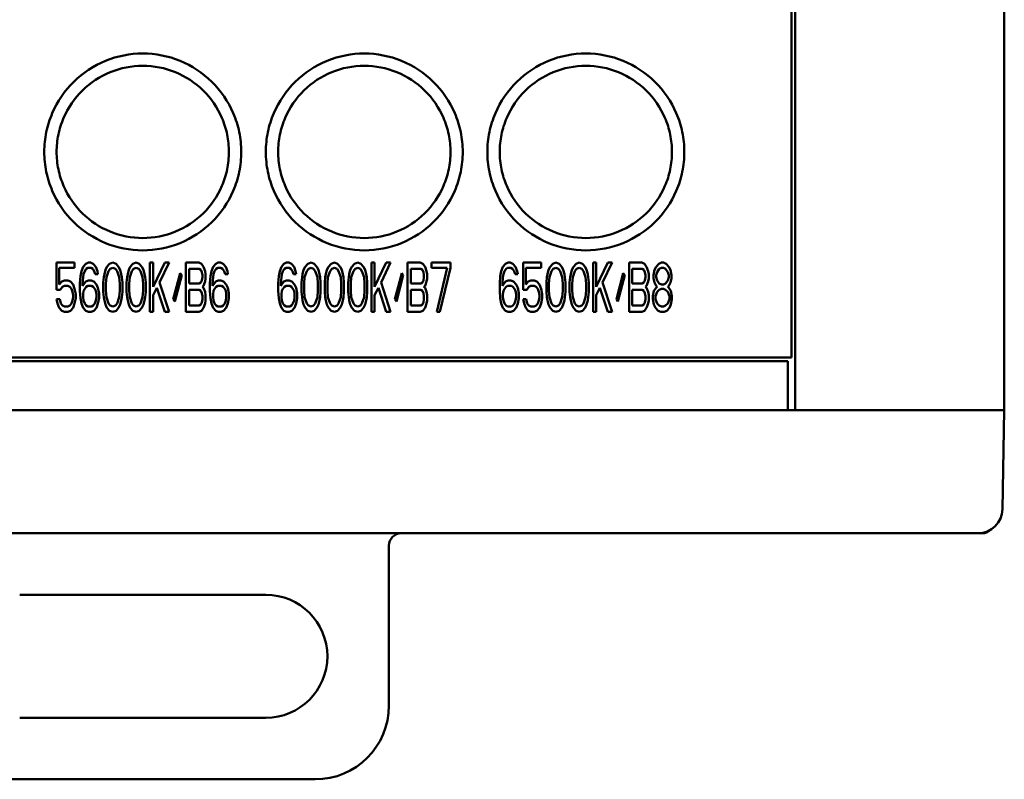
# Model space of a CAD drawing. Header units: millimetres. Extents: x 10 to 634, y 10 to 422.
# Tile 35 of 97: x 242 to 282, y 166 to 197. Entities that reach past the tile are written whole.
import ezdxf

# ---------------------------------------------------------------- set-up
doc = ezdxf.new("R2010")
doc.units = ezdxf.units.MM
doc.header["$LTSCALE"] = 2
doc.layers.add('Visible (ANSI)', color=7, linetype='Continuous', lineweight=50)

msp = doc.modelspace()

# ---------------------------------------------------------------- linework, layer by layer
at = {"layer": 'Visible (ANSI)'}
for p, q in [((273.667, 268.645), (273.667, 180.645)), ((282.167, 268.645), (282.167, 180.645)), ((273.517, 182.795), (273.517, 266.495)), ((243.667, 186.645), (243.667, 185.539)), ((244.4, 186.645), (243.667, 186.645)), ((243.775, 186.432), (244.4, 186.432)), ((243.775, 185.751), (243.775, 186.432)), ((244.4, 186.432), (244.4, 186.645)), ((244.744, 186.475), (244.68, 186.305)), ((244.852, 186.603), (244.744, 186.475)), ((244.96, 186.645), (244.852, 186.603)), ((244.874, 186.39), (244.938, 186.432)), ((244.938, 186.432), (245.067, 186.432)), ((245.046, 186.645), (244.96, 186.645)), ((245.154, 186.603), (245.046, 186.645)), ((245.067, 186.432), (245.132, 186.39)), ((245.261, 186.475), (245.154, 186.603)), ((245.326, 186.305), (245.261, 186.475)), ((245.714, 186.475), (245.649, 186.347)), ((245.821, 186.603), (245.714, 186.475)), ((245.95, 186.645), (245.821, 186.603)), ((245.843, 186.39), (245.95, 186.432)), ((246.08, 186.603), (245.95, 186.645)), ((245.95, 186.432), (246.058, 186.39)), ((246.187, 186.475), (246.08, 186.603)), ((246.252, 186.347), (246.187, 186.475)), ((246.661, 186.475), (246.597, 186.347)), ((246.769, 186.603), (246.661, 186.475)), ((246.898, 186.645), (246.769, 186.603)), ((246.79, 186.39), (246.898, 186.432)), ((247.027, 186.603), (246.898, 186.645)), ((246.898, 186.432), (247.006, 186.39)), ((247.135, 186.475), (247.027, 186.603)), ((247.2, 186.347), (247.135, 186.475)), ((247.458, 186.645), (247.458, 184.645)), ((247.587, 186.645), (247.458, 186.645)), ((247.587, 185.666), (247.587, 186.645)), ((248.061, 186.645), (247.587, 185.666)), ((247.846, 185.837), (248.234, 186.645)), ((248.234, 186.645), (248.061, 186.645)), ((248.923, 186.645), (248.923, 184.645)), ((249.44, 186.645), (248.923, 186.645)), ((249.547, 186.603), (249.44, 186.645)), ((249.634, 186.475), (249.547, 186.603)), ((249.698, 186.305), (249.634, 186.475)), ((250.021, 186.475), (249.957, 186.305)), ((250.129, 186.603), (250.021, 186.475)), ((250.237, 186.645), (250.129, 186.603)), ((250.15, 186.39), (250.215, 186.432)), ((250.215, 186.432), (250.344, 186.432)), ((250.323, 186.645), (250.237, 186.645)), ((250.43, 186.603), (250.323, 186.645)), ((250.344, 186.432), (250.409, 186.39)), ((250.538, 186.475), (250.43, 186.603)), ((250.603, 186.305), (250.538, 186.475)), ((252.797, 186.475), (252.732, 186.305)), ((252.904, 186.603), (252.797, 186.475)), ((253.012, 186.645), (252.904, 186.603)), ((252.926, 186.39), (252.99, 186.432)), ((252.99, 186.432), (253.12, 186.432)), ((253.098, 186.645), (253.012, 186.645)), ((253.206, 186.603), (253.098, 186.645)), ((253.12, 186.432), (253.184, 186.39)), ((253.314, 186.475), (253.206, 186.603)), ((253.378, 186.305), (253.314, 186.475)), ((253.766, 186.475), (253.701, 186.347)), ((253.874, 186.603), (253.766, 186.475)), ((254.003, 186.645), (253.874, 186.603)), ((253.895, 186.39), (254.003, 186.432)), ((254.132, 186.603), (254.003, 186.645)), ((254.003, 186.432), (254.11, 186.39)), ((254.24, 186.475), (254.132, 186.603)), ((254.304, 186.347), (254.24, 186.475)), ((254.714, 186.475), (254.649, 186.347)), ((254.821, 186.603), (254.714, 186.475)), ((254.95, 186.645), (254.821, 186.603)), ((254.843, 186.39), (254.95, 186.432)), ((255.08, 186.603), (254.95, 186.645)), ((254.95, 186.432), (255.058, 186.39)), ((255.187, 186.475), (255.08, 186.603)), ((255.252, 186.347), (255.187, 186.475)), ((255.661, 186.475), (255.597, 186.347)), ((255.769, 186.603), (255.661, 186.475)), ((255.898, 186.645), (255.769, 186.603)), ((255.79, 186.39), (255.898, 186.432)), ((256.027, 186.603), (255.898, 186.645)), ((255.898, 186.432), (256.006, 186.39)), ((256.135, 186.475), (256.027, 186.603)), ((256.2, 186.347), (256.135, 186.475)), ((256.458, 186.645), (256.458, 184.645)), ((256.587, 186.645), (256.458, 186.645)), ((256.587, 185.666), (256.587, 186.645)), ((257.061, 186.645), (256.587, 185.666)), ((256.846, 185.837), (257.234, 186.645)), ((257.234, 186.645), (257.061, 186.645)), ((257.923, 186.645), (257.923, 184.645)), ((258.44, 186.645), (257.923, 186.645)), ((258.547, 186.603), (258.44, 186.645)), ((258.634, 186.475), (258.547, 186.603)), ((258.698, 186.305), (258.634, 186.475)), ((258.892, 186.645), (258.892, 186.432)), ((259.667, 186.645), (258.892, 186.645)), ((258.892, 186.432), (259.538, 186.432)), ((259.538, 186.432), (259.107, 184.645)), ((259.237, 184.645), (259.667, 186.432)), ((259.667, 186.432), (259.667, 186.645)), ((261.797, 186.475), (261.732, 186.305)), ((261.904, 186.603), (261.797, 186.475)), ((262.012, 186.645), (261.904, 186.603)), ((261.926, 186.39), (261.99, 186.432)), ((261.99, 186.432), (262.12, 186.432)), ((262.098, 186.645), (262.012, 186.645)), ((262.206, 186.603), (262.098, 186.645)), ((262.12, 186.432), (262.184, 186.39)), ((262.314, 186.475), (262.206, 186.603)), ((262.378, 186.305), (262.314, 186.475)), ((262.615, 186.645), (262.615, 185.539)), ((263.347, 186.645), (262.615, 186.645)), ((262.723, 186.432), (263.347, 186.432)), ((262.723, 185.751), (262.723, 186.432)), ((263.347, 186.432), (263.347, 186.645)), ((263.714, 186.475), (263.649, 186.347)), ((263.821, 186.603), (263.714, 186.475)), ((263.95, 186.645), (263.821, 186.603)), ((263.843, 186.39), (263.95, 186.432)), ((264.08, 186.603), (263.95, 186.645)), ((263.95, 186.432), (264.058, 186.39)), ((264.187, 186.475), (264.08, 186.603)), ((264.252, 186.347), (264.187, 186.475)), ((264.661, 186.475), (264.597, 186.347)), ((264.769, 186.603), (264.661, 186.475)), ((264.898, 186.645), (264.769, 186.603)), ((264.79, 186.39), (264.898, 186.432)), ((265.027, 186.603), (264.898, 186.645)), ((264.898, 186.432), (265.006, 186.39)), ((265.135, 186.475), (265.027, 186.603)), ((265.2, 186.347), (265.135, 186.475)), ((265.458, 186.645), (265.458, 184.645)), ((265.587, 186.645), (265.458, 186.645)), ((265.587, 185.666), (265.587, 186.645)), ((266.061, 186.645), (265.587, 185.666)), ((265.846, 185.837), (266.234, 186.645)), ((266.234, 186.645), (266.061, 186.645)), ((266.923, 186.645), (266.923, 184.645)), ((267.44, 186.645), (266.923, 186.645)), ((267.547, 186.603), (267.44, 186.645)), ((267.634, 186.475), (267.547, 186.603)), ((267.698, 186.305), (267.634, 186.475)), ((268.021, 186.475), (267.957, 186.347)), ((268.129, 186.603), (268.021, 186.475)), ((268.237, 186.645), (268.129, 186.603)), ((268.15, 186.39), (268.237, 186.432)), ((268.323, 186.645), (268.237, 186.645)), ((268.237, 186.432), (268.323, 186.432)), ((268.43, 186.603), (268.323, 186.645)), ((268.323, 186.432), (268.409, 186.39)), ((268.538, 186.475), (268.43, 186.603)), ((268.603, 186.347), (268.538, 186.475)), ((244.637, 186.092), (244.615, 185.794)), ((244.68, 186.305), (244.637, 186.092)), ((244.723, 185.794), (244.744, 186.049)), ((244.744, 186.049), (244.766, 186.177)), ((244.766, 186.177), (244.809, 186.305)), ((244.809, 186.305), (244.874, 186.39)), ((245.132, 186.39), (245.197, 186.305)), ((245.197, 186.305), (245.24, 186.177)), ((245.24, 186.177), (245.347, 186.177)), ((245.347, 186.177), (245.326, 186.305)), ((245.584, 186.049), (245.563, 185.837)), ((245.606, 186.177), (245.584, 186.049)), ((245.649, 186.347), (245.606, 186.177)), ((245.67, 185.794), (245.692, 186.049)), ((245.692, 186.049), (245.778, 186.305)), ((245.778, 186.305), (245.843, 186.39)), ((246.058, 186.39), (246.123, 186.305)), ((246.123, 186.305), (246.209, 186.049)), ((246.209, 186.049), (246.23, 185.794)), ((246.295, 186.177), (246.252, 186.347)), ((246.317, 186.049), (246.295, 186.177)), ((246.338, 185.837), (246.317, 186.049)), ((246.532, 186.049), (246.51, 185.837)), ((246.554, 186.177), (246.532, 186.049)), ((246.597, 186.347), (246.554, 186.177)), ((246.618, 185.794), (246.64, 186.049)), ((246.64, 186.049), (246.726, 186.305)), ((246.726, 186.305), (246.79, 186.39)), ((247.006, 186.39), (247.07, 186.305)), ((247.07, 186.305), (247.157, 186.049)), ((247.157, 186.049), (247.178, 185.794)), ((247.243, 186.177), (247.2, 186.347)), ((247.264, 186.049), (247.243, 186.177)), ((247.286, 185.837), (247.264, 186.049)), ((248.686, 186.22), (248.406, 185.156)), ((248.47, 185.071), (248.75, 186.134)), ((248.75, 186.134), (248.686, 186.22)), ((249.052, 186.39), (249.461, 186.39)), ((249.052, 185.794), (249.052, 186.39)), ((249.461, 186.39), (249.526, 186.347)), ((249.526, 186.347), (249.569, 186.262)), ((249.569, 186.262), (249.59, 186.134)), ((249.59, 186.049), (249.569, 185.922)), ((249.59, 186.134), (249.59, 186.049)), ((249.72, 186.177), (249.698, 186.305)), ((249.698, 185.879), (249.72, 186.007)), ((249.72, 186.007), (249.72, 186.177)), ((249.914, 186.092), (249.892, 185.794)), ((249.957, 186.305), (249.914, 186.092)), ((250, 185.794), (250.021, 186.049)), ((250.021, 186.049), (250.043, 186.177)), ((250.043, 186.177), (250.086, 186.305)), ((250.086, 186.305), (250.15, 186.39)), ((250.409, 186.39), (250.474, 186.305)), ((250.474, 186.305), (250.517, 186.177)), ((250.517, 186.177), (250.624, 186.177)), ((250.624, 186.177), (250.603, 186.305)), ((252.689, 186.092), (252.667, 185.794)), ((252.732, 186.305), (252.689, 186.092)), ((252.775, 185.794), (252.797, 186.049)), ((252.797, 186.049), (252.818, 186.177)), ((252.818, 186.177), (252.861, 186.305)), ((252.861, 186.305), (252.926, 186.39)), ((253.184, 186.39), (253.249, 186.305)), ((253.249, 186.305), (253.292, 186.177)), ((253.292, 186.177), (253.4, 186.177)), ((253.4, 186.177), (253.378, 186.305)), ((253.637, 186.049), (253.615, 185.837)), ((253.658, 186.177), (253.637, 186.049)), ((253.701, 186.347), (253.658, 186.177)), ((253.723, 185.794), (253.744, 186.049)), ((253.744, 186.049), (253.83, 186.305)), ((253.83, 186.305), (253.895, 186.39)), ((254.11, 186.39), (254.175, 186.305)), ((254.175, 186.305), (254.261, 186.049)), ((254.261, 186.049), (254.283, 185.794)), ((254.347, 186.177), (254.304, 186.347)), ((254.369, 186.049), (254.347, 186.177)), ((254.39, 185.837), (254.369, 186.049)), ((254.584, 186.049), (254.563, 185.837)), ((254.606, 186.177), (254.584, 186.049)), ((254.649, 186.347), (254.606, 186.177)), ((254.67, 185.794), (254.692, 186.049)), ((254.692, 186.049), (254.778, 186.305)), ((254.778, 186.305), (254.843, 186.39)), ((255.058, 186.39), (255.123, 186.305)), ((255.123, 186.305), (255.209, 186.049)), ((255.209, 186.049), (255.23, 185.794)), ((255.295, 186.177), (255.252, 186.347)), ((255.317, 186.049), (255.295, 186.177)), ((255.338, 185.837), (255.317, 186.049)), ((255.532, 186.049), (255.51, 185.837)), ((255.554, 186.177), (255.532, 186.049)), ((255.597, 186.347), (255.554, 186.177)), ((255.618, 185.794), (255.64, 186.049)), ((255.64, 186.049), (255.726, 186.305)), ((255.726, 186.305), (255.79, 186.39)), ((256.006, 186.39), (256.07, 186.305)), ((256.07, 186.305), (256.157, 186.049)), ((256.157, 186.049), (256.178, 185.794)), ((256.243, 186.177), (256.2, 186.347)), ((256.264, 186.049), (256.243, 186.177)), ((256.286, 185.837), (256.264, 186.049)), ((257.686, 186.22), (257.406, 185.156)), ((257.47, 185.071), (257.75, 186.134)), ((257.75, 186.134), (257.686, 186.22)), ((258.052, 185.794), (258.052, 186.39)), ((258.052, 186.39), (258.461, 186.39)), ((258.461, 186.39), (258.526, 186.347)), ((258.526, 186.347), (258.569, 186.262)), ((258.569, 186.262), (258.59, 186.134)), ((258.59, 186.049), (258.569, 185.922)), ((258.59, 186.134), (258.59, 186.049)), ((258.72, 186.177), (258.698, 186.305)), ((258.698, 185.879), (258.72, 186.007)), ((258.72, 186.007), (258.72, 186.177)), ((261.689, 186.092), (261.667, 185.794)), ((261.732, 186.305), (261.689, 186.092)), ((261.775, 185.794), (261.797, 186.049)), ((261.797, 186.049), (261.818, 186.177)), ((261.818, 186.177), (261.861, 186.305)), ((261.861, 186.305), (261.926, 186.39)), ((262.184, 186.39), (262.249, 186.305)), ((262.249, 186.305), (262.292, 186.177)), ((262.292, 186.177), (262.4, 186.177)), ((262.4, 186.177), (262.378, 186.305)), ((263.584, 186.049), (263.563, 185.837)), ((263.606, 186.177), (263.584, 186.049)), ((263.649, 186.347), (263.606, 186.177)), ((263.67, 185.794), (263.692, 186.049)), ((263.692, 186.049), (263.778, 186.305)), ((263.778, 186.305), (263.843, 186.39)), ((264.058, 186.39), (264.123, 186.305)), ((264.123, 186.305), (264.209, 186.049)), ((264.209, 186.049), (264.23, 185.794)), ((264.295, 186.177), (264.252, 186.347)), ((264.317, 186.049), (264.295, 186.177)), ((264.338, 185.837), (264.317, 186.049)), ((264.532, 186.049), (264.51, 185.837)), ((264.554, 186.177), (264.532, 186.049)), ((264.597, 186.347), (264.554, 186.177)), ((264.618, 185.794), (264.64, 186.049)), ((264.64, 186.049), (264.726, 186.305)), ((264.726, 186.305), (264.79, 186.39)), ((265.006, 186.39), (265.07, 186.305)), ((265.07, 186.305), (265.157, 186.049)), ((265.157, 186.049), (265.178, 185.794)), ((265.243, 186.177), (265.2, 186.347)), ((265.264, 186.049), (265.243, 186.177)), ((265.286, 185.837), (265.264, 186.049)), ((266.686, 186.22), (266.406, 185.156)), ((266.47, 185.071), (266.75, 186.134)), ((266.75, 186.134), (266.686, 186.22)), ((267.052, 186.39), (267.461, 186.39)), ((267.052, 185.794), (267.052, 186.39)), ((267.461, 186.39), (267.526, 186.347)), ((267.526, 186.347), (267.569, 186.262)), ((267.569, 186.262), (267.59, 186.134)), ((267.59, 186.049), (267.569, 185.922)), ((267.59, 186.134), (267.59, 186.049)), ((267.72, 186.177), (267.698, 186.305)), ((267.698, 185.879), (267.72, 186.007)), ((267.72, 186.007), (267.72, 186.177)), ((267.957, 186.347), (267.914, 186.134)), ((267.914, 186.134), (267.914, 186.007)), ((267.914, 186.007), (267.957, 185.837)), ((268.021, 186.134), (268.064, 186.262)), ((268.021, 186.049), (268.021, 186.134)), ((268.064, 185.922), (268.021, 186.049)), ((268.064, 186.262), (268.15, 186.39)), ((268.409, 186.39), (268.495, 186.262)), ((268.495, 186.262), (268.538, 186.134)), ((268.538, 186.049), (268.495, 185.922)), ((268.538, 186.134), (268.538, 186.049)), ((268.646, 186.134), (268.603, 186.347)), ((268.603, 185.837), (268.646, 186.007)), ((268.646, 186.007), (268.646, 186.134)), ((243.883, 185.879), (243.775, 185.751)), ((243.818, 185.539), (243.904, 185.666)), ((243.99, 185.922), (243.883, 185.879)), ((243.904, 185.666), (243.99, 185.709)), ((244.12, 185.922), (243.99, 185.922)), ((243.99, 185.709), (244.12, 185.709)), ((244.227, 185.879), (244.12, 185.922)), ((244.12, 185.709), (244.206, 185.666)), ((244.206, 185.666), (244.27, 185.581)), ((244.335, 185.751), (244.227, 185.879)), ((244.4, 185.581), (244.335, 185.751)), ((244.615, 185.794), (244.615, 185.496)), ((244.852, 185.879), (244.723, 185.709)), ((244.723, 185.709), (244.723, 185.794)), ((244.809, 185.581), (244.874, 185.666)), ((244.96, 185.922), (244.852, 185.879)), ((244.874, 185.666), (244.938, 185.709)), ((244.938, 185.709), (245.089, 185.709)), ((245.067, 185.922), (244.96, 185.922)), ((245.175, 185.879), (245.067, 185.922)), ((245.089, 185.709), (245.154, 185.666)), ((245.154, 185.666), (245.218, 185.581)), ((245.283, 185.751), (245.175, 185.879)), ((245.347, 185.624), (245.283, 185.751)), ((245.39, 185.411), (245.347, 185.624)), ((245.563, 185.837), (245.563, 185.454)), ((245.67, 185.496), (245.67, 185.794)), ((246.23, 185.794), (246.23, 185.496)), ((246.338, 185.454), (246.338, 185.837)), ((246.51, 185.837), (246.51, 185.454)), ((246.618, 185.496), (246.618, 185.794)), ((247.178, 185.794), (247.178, 185.496)), ((247.286, 185.454), (247.286, 185.837)), ((247.587, 185.326), (247.738, 185.624)), ((247.738, 185.624), (248.061, 184.645)), ((248.234, 184.645), (247.846, 185.837)), ((249.461, 185.794), (249.052, 185.794)), ((249.526, 185.837), (249.461, 185.794)), ((249.569, 185.922), (249.526, 185.837)), ((249.59, 185.666), (249.634, 185.709)), ((249.634, 185.624), (249.59, 185.666)), ((249.634, 185.709), (249.698, 185.879)), ((249.698, 185.454), (249.634, 185.624)), ((249.892, 185.794), (249.892, 185.496)), ((250.129, 185.879), (250, 185.709)), ((250, 185.709), (250, 185.794)), ((250.086, 185.581), (250.15, 185.666)), ((250.237, 185.922), (250.129, 185.879)), ((250.15, 185.666), (250.215, 185.709)), ((250.215, 185.709), (250.366, 185.709)), ((250.344, 185.922), (250.237, 185.922)), ((250.452, 185.879), (250.344, 185.922)), ((250.366, 185.709), (250.43, 185.666)), ((250.43, 185.666), (250.495, 185.581)), ((250.56, 185.751), (250.452, 185.879)), ((250.624, 185.624), (250.56, 185.751)), ((250.667, 185.411), (250.624, 185.624)), ((252.667, 185.794), (252.667, 185.496)), ((252.904, 185.879), (252.775, 185.709)), ((252.775, 185.709), (252.775, 185.794)), ((252.861, 185.581), (252.926, 185.666)), ((253.012, 185.922), (252.904, 185.879)), ((252.926, 185.666), (252.99, 185.709)), ((252.99, 185.709), (253.141, 185.709)), ((253.12, 185.922), (253.012, 185.922)), ((253.227, 185.879), (253.12, 185.922)), ((253.141, 185.709), (253.206, 185.666)), ((253.206, 185.666), (253.27, 185.581)), ((253.335, 185.751), (253.227, 185.879)), ((253.4, 185.624), (253.335, 185.751)), ((253.443, 185.411), (253.4, 185.624)), ((253.615, 185.837), (253.615, 185.454)), ((253.723, 185.496), (253.723, 185.794)), ((254.283, 185.794), (254.283, 185.496)), ((254.39, 185.454), (254.39, 185.837)), ((254.563, 185.837), (254.563, 185.454)), ((254.67, 185.496), (254.67, 185.794)), ((255.23, 185.794), (255.23, 185.496)), ((255.338, 185.454), (255.338, 185.837)), ((255.51, 185.837), (255.51, 185.454)), ((255.618, 185.496), (255.618, 185.794)), ((256.178, 185.794), (256.178, 185.496)), ((256.286, 185.454), (256.286, 185.837)), ((256.587, 185.326), (256.738, 185.624)), ((256.738, 185.624), (257.061, 184.645)), ((257.234, 184.645), (256.846, 185.837)), ((258.461, 185.794), (258.052, 185.794)), ((258.526, 185.837), (258.461, 185.794)), ((258.569, 185.922), (258.526, 185.837)), ((258.59, 185.666), (258.634, 185.709)), ((258.634, 185.624), (258.59, 185.666)), ((258.634, 185.709), (258.698, 185.879)), ((258.698, 185.454), (258.634, 185.624)), ((261.667, 185.794), (261.667, 185.496)), ((261.904, 185.879), (261.775, 185.709)), ((261.775, 185.709), (261.775, 185.794)), ((261.861, 185.581), (261.926, 185.666)), ((262.012, 185.922), (261.904, 185.879)), ((261.926, 185.666), (261.99, 185.709)), ((261.99, 185.709), (262.141, 185.709)), ((262.12, 185.922), (262.012, 185.922)), ((262.227, 185.879), (262.12, 185.922)), ((262.141, 185.709), (262.206, 185.666)), ((262.206, 185.666), (262.27, 185.581)), ((262.335, 185.751), (262.227, 185.879)), ((262.4, 185.624), (262.335, 185.751)), ((262.443, 185.411), (262.4, 185.624)), ((262.83, 185.879), (262.723, 185.751)), ((262.766, 185.539), (262.852, 185.666)), ((262.938, 185.922), (262.83, 185.879)), ((262.852, 185.666), (262.938, 185.709)), ((263.067, 185.922), (262.938, 185.922)), ((262.938, 185.709), (263.067, 185.709)), ((263.175, 185.879), (263.067, 185.922)), ((263.067, 185.709), (263.154, 185.666)), ((263.154, 185.666), (263.218, 185.581)), ((263.283, 185.751), (263.175, 185.879)), ((263.347, 185.581), (263.283, 185.751)), ((263.563, 185.837), (263.563, 185.454)), ((263.67, 185.496), (263.67, 185.794)), ((264.23, 185.794), (264.23, 185.496)), ((264.338, 185.454), (264.338, 185.837)), ((264.51, 185.837), (264.51, 185.454)), ((264.618, 185.496), (264.618, 185.794)), ((265.178, 185.794), (265.178, 185.496)), ((265.286, 185.454), (265.286, 185.837)), ((265.587, 185.326), (265.738, 185.624)), ((265.738, 185.624), (266.061, 184.645)), ((266.234, 184.645), (265.846, 185.837)), ((267.461, 185.794), (267.052, 185.794)), ((267.526, 185.837), (267.461, 185.794)), ((267.569, 185.922), (267.526, 185.837)), ((267.59, 185.666), (267.634, 185.709)), ((267.634, 185.624), (267.59, 185.666)), ((267.634, 185.709), (267.698, 185.879)), ((267.698, 185.454), (267.634, 185.624)), ((268.021, 185.624), (267.935, 185.496)), ((267.957, 185.837), (268.021, 185.709)), ((268.021, 185.709), (268.064, 185.666)), ((268.064, 185.666), (268.021, 185.624)), ((268.15, 185.794), (268.064, 185.922)), ((268.237, 185.751), (268.15, 185.794)), ((268.323, 185.751), (268.237, 185.751)), ((268.409, 185.794), (268.323, 185.751)), ((268.495, 185.922), (268.409, 185.794)), ((268.495, 185.666), (268.538, 185.709)), ((268.538, 185.624), (268.495, 185.666)), ((268.538, 185.709), (268.603, 185.837)), ((268.624, 185.496), (268.538, 185.624)), ((243.667, 185.539), (243.818, 185.539)), ((244.27, 185.581), (244.314, 185.454)), ((244.314, 185.454), (244.335, 185.326)), ((244.335, 185.241), (244.314, 185.113)), ((244.335, 185.326), (244.335, 185.241)), ((244.443, 185.369), (244.4, 185.581)), ((244.443, 185.198), (244.443, 185.369)), ((244.615, 185.496), (244.637, 185.198)), ((244.744, 185.369), (244.766, 185.496)), ((244.744, 185.241), (244.744, 185.369)), ((244.766, 185.113), (244.744, 185.241)), ((244.766, 185.496), (244.809, 185.581)), ((245.218, 185.581), (245.261, 185.496)), ((245.261, 185.496), (245.283, 185.369)), ((245.283, 185.241), (245.261, 185.113)), ((245.283, 185.369), (245.283, 185.241)), ((245.39, 185.198), (245.39, 185.411)), ((245.563, 185.454), (245.584, 185.241)), ((245.584, 185.241), (245.606, 185.113)), ((245.692, 185.241), (245.67, 185.496)), ((245.778, 184.986), (245.692, 185.241)), ((246.209, 185.241), (246.123, 184.986)), ((246.23, 185.496), (246.209, 185.241)), ((246.295, 185.113), (246.317, 185.241)), ((246.317, 185.241), (246.338, 185.454)), ((246.51, 185.454), (246.532, 185.241)), ((246.532, 185.241), (246.554, 185.113)), ((246.64, 185.241), (246.618, 185.496)), ((246.726, 184.986), (246.64, 185.241)), ((247.157, 185.241), (247.07, 184.986)), ((247.178, 185.496), (247.157, 185.241)), ((247.243, 185.113), (247.264, 185.241)), ((247.264, 185.241), (247.286, 185.454)), ((247.587, 184.645), (247.587, 185.326)), ((249.052, 184.9), (249.052, 185.539)), ((249.052, 185.539), (249.461, 185.539)), ((249.461, 185.539), (249.526, 185.496)), ((249.526, 185.496), (249.569, 185.411)), ((249.569, 185.411), (249.59, 185.283)), ((249.59, 185.283), (249.59, 185.156)), ((249.72, 185.326), (249.698, 185.454)), ((249.72, 185.113), (249.72, 185.326)), ((249.892, 185.496), (249.914, 185.198)), ((250.021, 185.369), (250.043, 185.496)), ((250.021, 185.241), (250.021, 185.369)), ((250.043, 185.113), (250.021, 185.241)), ((250.043, 185.496), (250.086, 185.581)), ((250.495, 185.581), (250.538, 185.496)), ((250.538, 185.496), (250.56, 185.369)), ((250.56, 185.241), (250.538, 185.113)), ((250.56, 185.369), (250.56, 185.241)), ((250.667, 185.198), (250.667, 185.411)), ((252.667, 185.496), (252.689, 185.198)), ((252.797, 185.369), (252.818, 185.496)), ((252.797, 185.241), (252.797, 185.369)), ((252.818, 185.113), (252.797, 185.241)), ((252.818, 185.496), (252.861, 185.581)), ((253.27, 185.581), (253.314, 185.496)), ((253.314, 185.496), (253.335, 185.369)), ((253.335, 185.241), (253.314, 185.113)), ((253.335, 185.369), (253.335, 185.241)), ((253.443, 185.198), (253.443, 185.411)), ((253.615, 185.454), (253.637, 185.241)), ((253.637, 185.241), (253.658, 185.113)), ((253.744, 185.241), (253.723, 185.496)), ((253.83, 184.986), (253.744, 185.241)), ((254.261, 185.241), (254.175, 184.986)), ((254.283, 185.496), (254.261, 185.241)), ((254.347, 185.113), (254.369, 185.241)), ((254.369, 185.241), (254.39, 185.454)), ((254.563, 185.454), (254.584, 185.241)), ((254.584, 185.241), (254.606, 185.113)), ((254.692, 185.241), (254.67, 185.496)), ((254.778, 184.986), (254.692, 185.241)), ((255.209, 185.241), (255.123, 184.986)), ((255.23, 185.496), (255.209, 185.241)), ((255.295, 185.113), (255.317, 185.241)), ((255.317, 185.241), (255.338, 185.454)), ((255.51, 185.454), (255.532, 185.241)), ((255.532, 185.241), (255.554, 185.113)), ((255.64, 185.241), (255.618, 185.496)), ((255.726, 184.986), (255.64, 185.241)), ((256.157, 185.241), (256.07, 184.986)), ((256.178, 185.496), (256.157, 185.241)), ((256.243, 185.113), (256.264, 185.241)), ((256.264, 185.241), (256.286, 185.454)), ((256.587, 184.645), (256.587, 185.326)), ((258.052, 184.9), (258.052, 185.539)), ((258.052, 185.539), (258.461, 185.539)), ((258.461, 185.539), (258.526, 185.496)), ((258.526, 185.496), (258.569, 185.411)), ((258.569, 185.411), (258.59, 185.283)), ((258.59, 185.283), (258.59, 185.156)), ((258.72, 185.326), (258.698, 185.454)), ((258.72, 185.113), (258.72, 185.326)), ((261.667, 185.496), (261.689, 185.198)), ((261.797, 185.369), (261.818, 185.496)), ((261.797, 185.241), (261.797, 185.369)), ((261.818, 185.113), (261.797, 185.241)), ((261.818, 185.496), (261.861, 185.581)), ((262.27, 185.581), (262.314, 185.496)), ((262.314, 185.496), (262.335, 185.369)), ((262.335, 185.241), (262.314, 185.113)), ((262.335, 185.369), (262.335, 185.241)), ((262.443, 185.198), (262.443, 185.411)), ((262.615, 185.539), (262.766, 185.539)), ((263.218, 185.581), (263.261, 185.454)), ((263.261, 185.454), (263.283, 185.326)), ((263.283, 185.241), (263.261, 185.113)), ((263.283, 185.326), (263.283, 185.241)), ((263.39, 185.369), (263.347, 185.581)), ((263.39, 185.198), (263.39, 185.369)), ((263.563, 185.454), (263.584, 185.241)), ((263.584, 185.241), (263.606, 185.113)), ((263.692, 185.241), (263.67, 185.496)), ((263.778, 184.986), (263.692, 185.241)), ((264.209, 185.241), (264.123, 184.986)), ((264.23, 185.496), (264.209, 185.241)), ((264.295, 185.113), (264.317, 185.241)), ((264.317, 185.241), (264.338, 185.454)), ((264.51, 185.454), (264.532, 185.241)), ((264.532, 185.241), (264.554, 185.113)), ((264.64, 185.241), (264.618, 185.496)), ((264.726, 184.986), (264.64, 185.241)), ((265.157, 185.241), (265.07, 184.986)), ((265.178, 185.496), (265.157, 185.241)), ((265.243, 185.113), (265.264, 185.241)), ((265.264, 185.241), (265.286, 185.454)), ((265.587, 184.645), (265.587, 185.326)), ((267.052, 184.9), (267.052, 185.539)), ((267.052, 185.539), (267.461, 185.539)), ((267.461, 185.539), (267.526, 185.496)), ((267.526, 185.496), (267.569, 185.411)), ((267.569, 185.411), (267.59, 185.283)), ((267.59, 185.283), (267.59, 185.156)), ((267.72, 185.326), (267.698, 185.454)), ((267.72, 185.113), (267.72, 185.326)), ((267.935, 185.496), (267.892, 185.283)), ((267.892, 185.283), (267.892, 185.156)), ((268, 185.283), (268.064, 185.454)), ((268, 185.156), (268, 185.283)), ((268.064, 185.454), (268.15, 185.539)), ((268.15, 185.539), (268.237, 185.581)), ((268.237, 185.581), (268.323, 185.581)), ((268.323, 185.581), (268.409, 185.539)), ((268.409, 185.539), (268.495, 185.454)), ((268.495, 185.454), (268.56, 185.283)), ((268.56, 185.283), (268.56, 185.156)), ((268.667, 185.283), (268.624, 185.496)), ((268.667, 185.156), (268.667, 185.283)), ((243.667, 185.156), (243.71, 184.986)), ((243.797, 185.156), (243.667, 185.156)), ((243.71, 184.986), (243.775, 184.815)), ((243.775, 184.815), (243.883, 184.688)), ((243.84, 184.986), (243.797, 185.156)), ((243.904, 184.9), (243.84, 184.986)), ((243.99, 184.858), (243.904, 184.9)), ((244.12, 184.858), (243.99, 184.858)), ((244.206, 184.9), (244.12, 184.858)), ((244.27, 184.986), (244.206, 184.9)), ((244.227, 184.688), (244.335, 184.815)), ((244.314, 185.113), (244.27, 184.986)), ((244.335, 184.815), (244.4, 184.986)), ((244.4, 184.986), (244.443, 185.198)), ((244.637, 185.198), (244.68, 184.986)), ((244.68, 184.986), (244.744, 184.815)), ((244.744, 184.815), (244.852, 184.688)), ((244.809, 184.986), (244.766, 185.113)), ((244.874, 184.9), (244.809, 184.986)), ((244.938, 184.858), (244.874, 184.9)), ((245.089, 184.858), (244.938, 184.858)), ((245.154, 184.9), (245.089, 184.858)), ((245.218, 184.986), (245.154, 184.9)), ((245.175, 184.688), (245.283, 184.815)), ((245.261, 185.113), (245.218, 184.986)), ((245.283, 184.815), (245.347, 184.986)), ((245.347, 184.986), (245.39, 185.198)), ((245.606, 185.113), (245.649, 184.943)), ((245.649, 184.943), (245.714, 184.815)), ((245.714, 184.815), (245.821, 184.688)), ((245.843, 184.9), (245.778, 184.986)), ((245.95, 184.858), (245.843, 184.9)), ((246.058, 184.9), (245.95, 184.858)), ((246.123, 184.986), (246.058, 184.9)), ((246.08, 184.688), (246.187, 184.815)), ((246.187, 184.815), (246.252, 184.943)), ((246.252, 184.943), (246.295, 185.113)), ((246.554, 185.113), (246.597, 184.943)), ((246.597, 184.943), (246.661, 184.815)), ((246.661, 184.815), (246.769, 184.688)), ((246.79, 184.9), (246.726, 184.986)), ((246.898, 184.858), (246.79, 184.9)), ((247.006, 184.9), (246.898, 184.858)), ((247.07, 184.986), (247.006, 184.9)), ((247.027, 184.688), (247.135, 184.815)), ((247.135, 184.815), (247.2, 184.943)), ((247.2, 184.943), (247.243, 185.113)), ((248.406, 185.156), (248.47, 185.071)), ((249.461, 184.9), (249.052, 184.9)), ((249.526, 184.943), (249.461, 184.9)), ((249.569, 185.028), (249.526, 184.943)), ((249.547, 184.688), (249.634, 184.815)), ((249.59, 185.156), (249.569, 185.028)), ((249.634, 184.815), (249.698, 184.986)), ((249.698, 184.986), (249.72, 185.113)), ((249.914, 185.198), (249.957, 184.986)), ((249.957, 184.986), (250.021, 184.815)), ((250.021, 184.815), (250.129, 184.688)), ((250.086, 184.986), (250.043, 185.113)), ((250.15, 184.9), (250.086, 184.986)), ((250.215, 184.858), (250.15, 184.9)), ((250.366, 184.858), (250.215, 184.858)), ((250.43, 184.9), (250.366, 184.858)), ((250.495, 184.986), (250.43, 184.9)), ((250.452, 184.688), (250.56, 184.815)), ((250.538, 185.113), (250.495, 184.986)), ((250.56, 184.815), (250.624, 184.986)), ((250.624, 184.986), (250.667, 185.198)), ((252.689, 185.198), (252.732, 184.986)), ((252.732, 184.986), (252.797, 184.815)), ((252.797, 184.815), (252.904, 184.688)), ((252.861, 184.986), (252.818, 185.113)), ((252.926, 184.9), (252.861, 184.986)), ((252.99, 184.858), (252.926, 184.9)), ((253.141, 184.858), (252.99, 184.858)), ((253.206, 184.9), (253.141, 184.858)), ((253.27, 184.986), (253.206, 184.9)), ((253.227, 184.688), (253.335, 184.815)), ((253.314, 185.113), (253.27, 184.986)), ((253.335, 184.815), (253.4, 184.986)), ((253.4, 184.986), (253.443, 185.198)), ((253.658, 185.113), (253.701, 184.943)), ((253.701, 184.943), (253.766, 184.815)), ((253.766, 184.815), (253.874, 184.688)), ((253.895, 184.9), (253.83, 184.986)), ((254.003, 184.858), (253.895, 184.9)), ((254.11, 184.9), (254.003, 184.858)), ((254.175, 184.986), (254.11, 184.9)), ((254.132, 184.688), (254.24, 184.815)), ((254.24, 184.815), (254.304, 184.943)), ((254.304, 184.943), (254.347, 185.113)), ((254.606, 185.113), (254.649, 184.943)), ((254.649, 184.943), (254.714, 184.815)), ((254.714, 184.815), (254.821, 184.688)), ((254.843, 184.9), (254.778, 184.986)), ((254.95, 184.858), (254.843, 184.9)), ((255.058, 184.9), (254.95, 184.858)), ((255.123, 184.986), (255.058, 184.9)), ((255.08, 184.688), (255.187, 184.815)), ((255.187, 184.815), (255.252, 184.943)), ((255.252, 184.943), (255.295, 185.113)), ((255.554, 185.113), (255.597, 184.943)), ((255.597, 184.943), (255.661, 184.815)), ((255.661, 184.815), (255.769, 184.688)), ((255.79, 184.9), (255.726, 184.986)), ((255.898, 184.858), (255.79, 184.9)), ((256.006, 184.9), (255.898, 184.858)), ((256.07, 184.986), (256.006, 184.9)), ((256.027, 184.688), (256.135, 184.815)), ((256.135, 184.815), (256.2, 184.943)), ((256.2, 184.943), (256.243, 185.113)), ((257.406, 185.156), (257.47, 185.071)), ((258.461, 184.9), (258.052, 184.9)), ((258.526, 184.943), (258.461, 184.9)), ((258.569, 185.028), (258.526, 184.943)), ((258.547, 184.688), (258.634, 184.815)), ((258.59, 185.156), (258.569, 185.028)), ((258.634, 184.815), (258.698, 184.986)), ((258.698, 184.986), (258.72, 185.113)), ((261.689, 185.198), (261.732, 184.986)), ((261.732, 184.986), (261.797, 184.815)), ((261.797, 184.815), (261.904, 184.688)), ((261.861, 184.986), (261.818, 185.113)), ((261.926, 184.9), (261.861, 184.986)), ((261.99, 184.858), (261.926, 184.9)), ((262.141, 184.858), (261.99, 184.858)), ((262.206, 184.9), (262.141, 184.858)), ((262.27, 184.986), (262.206, 184.9)), ((262.227, 184.688), (262.335, 184.815)), ((262.314, 185.113), (262.27, 184.986)), ((262.335, 184.815), (262.4, 184.986)), ((262.4, 184.986), (262.443, 185.198)), ((262.615, 185.156), (262.658, 184.986)), ((262.744, 185.156), (262.615, 185.156)), ((262.658, 184.986), (262.723, 184.815)), ((262.723, 184.815), (262.83, 184.688)), ((262.787, 184.986), (262.744, 185.156)), ((262.852, 184.9), (262.787, 184.986)), ((262.938, 184.858), (262.852, 184.9)), ((263.067, 184.858), (262.938, 184.858)), ((263.154, 184.9), (263.067, 184.858)), ((263.218, 184.986), (263.154, 184.9)), ((263.175, 184.688), (263.283, 184.815)), ((263.261, 185.113), (263.218, 184.986)), ((263.283, 184.815), (263.347, 184.986)), ((263.347, 184.986), (263.39, 185.198)), ((263.606, 185.113), (263.649, 184.943)), ((263.649, 184.943), (263.714, 184.815)), ((263.714, 184.815), (263.821, 184.688)), ((263.843, 184.9), (263.778, 184.986)), ((263.95, 184.858), (263.843, 184.9)), ((264.058, 184.9), (263.95, 184.858)), ((264.123, 184.986), (264.058, 184.9)), ((264.08, 184.688), (264.187, 184.815)), ((264.187, 184.815), (264.252, 184.943)), ((264.252, 184.943), (264.295, 185.113)), ((264.554, 185.113), (264.597, 184.943)), ((264.597, 184.943), (264.661, 184.815)), ((264.661, 184.815), (264.769, 184.688)), ((264.79, 184.9), (264.726, 184.986)), ((264.898, 184.858), (264.79, 184.9)), ((265.006, 184.9), (264.898, 184.858)), ((265.07, 184.986), (265.006, 184.9)), ((265.027, 184.688), (265.135, 184.815)), ((265.135, 184.815), (265.2, 184.943)), ((265.2, 184.943), (265.243, 185.113)), ((266.406, 185.156), (266.47, 185.071)), ((267.461, 184.9), (267.052, 184.9)), ((267.526, 184.943), (267.461, 184.9)), ((267.569, 185.028), (267.526, 184.943)), ((267.547, 184.688), (267.634, 184.815)), ((267.59, 185.156), (267.569, 185.028)), ((267.634, 184.815), (267.698, 184.986)), ((267.698, 184.986), (267.72, 185.113)), ((267.892, 185.156), (267.935, 184.943)), ((267.935, 184.943), (268, 184.815)), ((268.064, 184.986), (268, 185.156)), ((268, 184.815), (268.107, 184.688)), ((268.15, 184.9), (268.064, 184.986)), ((268.237, 184.858), (268.15, 184.9)), ((268.323, 184.858), (268.237, 184.858)), ((268.409, 184.9), (268.323, 184.858)), ((268.495, 184.986), (268.409, 184.9)), ((268.452, 184.688), (268.56, 184.815)), ((268.56, 185.156), (268.495, 184.986)), ((268.56, 184.815), (268.624, 184.943)), ((268.624, 184.943), (268.667, 185.156)), ((243.883, 184.688), (243.99, 184.645)), ((243.99, 184.645), (244.12, 184.645)), ((244.12, 184.645), (244.227, 184.688)), ((244.852, 184.688), (244.96, 184.645)), ((244.96, 184.645), (245.067, 184.645)), ((245.067, 184.645), (245.175, 184.688)), ((245.821, 184.688), (245.95, 184.645)), ((245.95, 184.645), (246.08, 184.688)), ((246.769, 184.688), (246.898, 184.645)), ((246.898, 184.645), (247.027, 184.688)), ((247.458, 184.645), (247.587, 184.645)), ((248.061, 184.645), (248.234, 184.645)), ((248.923, 184.645), (249.44, 184.645)), ((249.44, 184.645), (249.547, 184.688)), ((250.129, 184.688), (250.237, 184.645)), ((250.237, 184.645), (250.344, 184.645)), ((250.344, 184.645), (250.452, 184.688)), ((252.904, 184.688), (253.012, 184.645)), ((253.012, 184.645), (253.12, 184.645)), ((253.12, 184.645), (253.227, 184.688)), ((253.874, 184.688), (254.003, 184.645)), ((254.003, 184.645), (254.132, 184.688)), ((254.821, 184.688), (254.95, 184.645)), ((254.95, 184.645), (255.08, 184.688)), ((255.769, 184.688), (255.898, 184.645)), ((255.898, 184.645), (256.027, 184.688)), ((256.458, 184.645), (256.587, 184.645)), ((257.061, 184.645), (257.234, 184.645)), ((257.923, 184.645), (258.44, 184.645)), ((258.44, 184.645), (258.547, 184.688)), ((259.107, 184.645), (259.237, 184.645)), ((261.904, 184.688), (262.012, 184.645)), ((262.012, 184.645), (262.12, 184.645)), ((262.12, 184.645), (262.227, 184.688)), ((262.83, 184.688), (262.938, 184.645)), ((262.938, 184.645), (263.067, 184.645)), ((263.067, 184.645), (263.175, 184.688)), ((263.821, 184.688), (263.95, 184.645)), ((263.95, 184.645), (264.08, 184.688)), ((264.769, 184.688), (264.898, 184.645)), ((264.898, 184.645), (265.027, 184.688)), ((265.458, 184.645), (265.587, 184.645)), ((266.061, 184.645), (266.234, 184.645)), ((266.923, 184.645), (267.44, 184.645)), ((267.44, 184.645), (267.547, 184.688)), ((268.107, 184.688), (268.215, 184.645)), ((268.215, 184.645), (268.344, 184.645)), ((268.344, 184.645), (268.452, 184.688)), ((220.817, 182.795), (273.517, 182.795)), ((273.367, 182.645), (220.967, 182.645)), ((273.367, 182.645), (273.367, 180.645)), ((273.367, 180.645), (220.967, 180.645)), ((273.367, 180.645), (277.446, 180.645)), ((273.867, 180.645), (277.446, 180.645)), ((277.446, 180.645), (278.618, 180.645)), ((278.618, 180.645), (277.446, 180.645)), ((278.618, 180.645), (281.51, 180.645)), ((278.618, 180.645), (281.51, 180.645)), ((281.51, 180.645), (282.167, 180.645)), ((281.51, 180.645), (282.167, 180.645)), ((282.167, 180.645), (282.097, 176.628)), ((216.888, 175.645), (277.446, 175.645)), ((277.782, 175.645), (277.446, 175.645)), ((277.782, 175.645), (280.674, 175.645)), ((281.097, 175.645), (280.674, 175.645)), ((281.097, 175.645), (281.261, 175.645)), ((257.167, 175.145), (257.167, 168.645)), ((242.167, 173.145), (252.167, 173.145)), ((252.167, 168.145), (242.167, 168.145)), ((254.167, 165.645), (240.167, 165.645))]:
    msp.add_line(p, q, dxfattribs=at)
for centre, radius, start, end in [((281.097, 176.645), 1, 270, 359), ((257.667, 175.145), 0.5, 90, 180), ((281.261, 176.145), 0.5, 270, 314.0422), ((252.167, 170.645), 2.5, 270, 90), ((254.167, 168.645), 3, 270, 0)]:
    msp.add_arc(centre, radius, start, end, dxfattribs=at)
for points, knots in [([(251.167, 191.145), (251.167, 191.416), (251.14, 191.686), (251.031, 192.216), (250.949, 192.475), (250.638, 193.201), (250.341, 193.635), (249.6, 194.362), (249.162, 194.651), (248.201, 195.044), (247.686, 195.145), (246.649, 195.145), (246.134, 195.044), (245.173, 194.651), (244.734, 194.362), (243.994, 193.635), (243.697, 193.201), (243.385, 192.475), (243.304, 192.216), (243.195, 191.686), (243.167, 191.416), (243.167, 191.145)], [0.000001, 0.000001, 0.000001, 0.000001, 0.081126, 0.081126, 0.162196, 0.162196, 0.317571, 0.317571, 0.472833, 0.472833, 0.628021, 0.628021, 0.783209, 0.783209, 0.938471, 0.938471, 1.093846, 1.093846, 1.174917, 1.174917, 1.256042, 1.256042, 1.256042, 1.256042]), ([(260.167, 191.145), (260.167, 191.416), (260.14, 191.686), (260.031, 192.216), (259.949, 192.475), (259.638, 193.201), (259.341, 193.635), (258.6, 194.362), (258.162, 194.651), (257.201, 195.044), (256.686, 195.145), (255.649, 195.145), (255.134, 195.044), (254.173, 194.651), (253.734, 194.362), (252.994, 193.635), (252.697, 193.201), (252.385, 192.475), (252.304, 192.216), (252.195, 191.686), (252.167, 191.416), (252.167, 191.145)], [0.000001, 0.000001, 0.000001, 0.000001, 0.081126, 0.081126, 0.162196, 0.162196, 0.317571, 0.317571, 0.472833, 0.472833, 0.628021, 0.628021, 0.783209, 0.783209, 0.938471, 0.938471, 1.093846, 1.093846, 1.174917, 1.174917, 1.256042, 1.256042, 1.256042, 1.256042]), ([(269.167, 191.145), (269.167, 191.416), (269.14, 191.686), (269.031, 192.216), (268.949, 192.475), (268.638, 193.201), (268.341, 193.635), (267.6, 194.362), (267.162, 194.651), (266.201, 195.044), (265.686, 195.145), (264.649, 195.145), (264.134, 195.044), (263.173, 194.651), (262.734, 194.362), (261.994, 193.635), (261.697, 193.201), (261.385, 192.475), (261.304, 192.216), (261.195, 191.686), (261.167, 191.416), (261.167, 191.145)], [0.000001, 0.000001, 0.000001, 0.000001, 0.081126, 0.081126, 0.162196, 0.162196, 0.317571, 0.317571, 0.472833, 0.472833, 0.628021, 0.628021, 0.783209, 0.783209, 0.938471, 0.938471, 1.093846, 1.093846, 1.174917, 1.174917, 1.256042, 1.256042, 1.256042, 1.256042]), ([(250.667, 191.145), (250.667, 191.382), (250.643, 191.619), (250.547, 192.084), (250.476, 192.311), (250.203, 192.946), (249.943, 193.325), (249.295, 193.961), (248.911, 194.213), (248.071, 194.557), (247.621, 194.645), (246.714, 194.645), (246.264, 194.557), (245.423, 194.213), (245.04, 193.961), (244.392, 193.325), (244.132, 192.946), (243.859, 192.311), (243.787, 192.084), (243.692, 191.619), (243.667, 191.382), (243.667, 191.145)], [0.000001, 0.000001, 0.000001, 0.000001, 0.07111, 0.07111, 0.142161, 0.142161, 0.278046, 0.278046, 0.413804, 0.413804, 0.549461, 0.549461, 0.685118, 0.685118, 0.820876, 0.820876, 0.956761, 0.956761, 1.027812, 1.027812, 1.098921, 1.098921, 1.098921, 1.098921]), ([(259.667, 191.145), (259.667, 191.382), (259.643, 191.619), (259.547, 192.084), (259.476, 192.311), (259.203, 192.946), (258.943, 193.325), (258.295, 193.961), (257.911, 194.213), (257.071, 194.557), (256.621, 194.645), (255.714, 194.645), (255.264, 194.557), (254.423, 194.213), (254.04, 193.961), (253.392, 193.325), (253.132, 192.946), (252.859, 192.311), (252.787, 192.084), (252.692, 191.619), (252.667, 191.382), (252.667, 191.145)], [0.000001, 0.000001, 0.000001, 0.000001, 0.07111, 0.07111, 0.142161, 0.142161, 0.278046, 0.278046, 0.413804, 0.413804, 0.549461, 0.549461, 0.685118, 0.685118, 0.820876, 0.820876, 0.956761, 0.956761, 1.027812, 1.027812, 1.098921, 1.098921, 1.098921, 1.098921]), ([(268.667, 191.145), (268.667, 191.382), (268.643, 191.619), (268.547, 192.084), (268.476, 192.311), (268.203, 192.946), (267.943, 193.325), (267.295, 193.961), (266.911, 194.213), (266.071, 194.557), (265.621, 194.645), (264.714, 194.645), (264.264, 194.557), (263.423, 194.213), (263.04, 193.961), (262.392, 193.325), (262.132, 192.946), (261.859, 192.311), (261.787, 192.084), (261.692, 191.619), (261.667, 191.382), (261.667, 191.145)], [0.000001, 0.000001, 0.000001, 0.000001, 0.07111, 0.07111, 0.142161, 0.142161, 0.278046, 0.278046, 0.413804, 0.413804, 0.549461, 0.549461, 0.685118, 0.685118, 0.820876, 0.820876, 0.956761, 0.956761, 1.027812, 1.027812, 1.098921, 1.098921, 1.098921, 1.098921]), ([(243.167, 191.145), (243.167, 190.875), (243.195, 190.604), (243.304, 190.074), (243.385, 189.815), (243.697, 189.089), (243.994, 188.656), (244.734, 187.928), (245.173, 187.639), (246.134, 187.246), (246.649, 187.145), (247.686, 187.145), (248.201, 187.246), (249.162, 187.639), (249.6, 187.928), (250.341, 188.656), (250.638, 189.089), (250.949, 189.815), (251.031, 190.074), (251.14, 190.604), (251.167, 190.875), (251.167, 191.145)], [0.000001, 0.000001, 0.000001, 0.000001, 0.081126, 0.081126, 0.162196, 0.162196, 0.317571, 0.317571, 0.472833, 0.472833, 0.628021, 0.628021, 0.783209, 0.783209, 0.938471, 0.938471, 1.093846, 1.093846, 1.174917, 1.174917, 1.256042, 1.256042, 1.256042, 1.256042]), ([(243.667, 191.145), (243.667, 190.908), (243.692, 190.671), (243.787, 190.206), (243.859, 189.979), (244.132, 189.344), (244.392, 188.965), (245.04, 188.329), (245.423, 188.077), (246.264, 187.734), (246.714, 187.645), (247.621, 187.645), (248.071, 187.734), (248.911, 188.077), (249.295, 188.329), (249.943, 188.965), (250.203, 189.344), (250.476, 189.979), (250.547, 190.206), (250.643, 190.671), (250.667, 190.908), (250.667, 191.145)], [0.000001, 0.000001, 0.000001, 0.000001, 0.07111, 0.07111, 0.142161, 0.142161, 0.278046, 0.278046, 0.413804, 0.413804, 0.549461, 0.549461, 0.685118, 0.685118, 0.820876, 0.820876, 0.956761, 0.956761, 1.027812, 1.027812, 1.098921, 1.098921, 1.098921, 1.098921]), ([(252.167, 191.145), (252.167, 190.875), (252.195, 190.604), (252.304, 190.074), (252.385, 189.815), (252.697, 189.089), (252.994, 188.656), (253.734, 187.928), (254.173, 187.639), (255.134, 187.246), (255.649, 187.145), (256.686, 187.145), (257.201, 187.246), (258.162, 187.639), (258.6, 187.928), (259.341, 188.656), (259.638, 189.089), (259.949, 189.815), (260.031, 190.074), (260.14, 190.604), (260.167, 190.875), (260.167, 191.145)], [0.000001, 0.000001, 0.000001, 0.000001, 0.081126, 0.081126, 0.162196, 0.162196, 0.317571, 0.317571, 0.472833, 0.472833, 0.628021, 0.628021, 0.783209, 0.783209, 0.938471, 0.938471, 1.093846, 1.093846, 1.174917, 1.174917, 1.256042, 1.256042, 1.256042, 1.256042]), ([(252.667, 191.145), (252.667, 190.908), (252.692, 190.671), (252.787, 190.206), (252.859, 189.979), (253.132, 189.344), (253.392, 188.965), (254.04, 188.329), (254.423, 188.077), (255.264, 187.734), (255.714, 187.645), (256.621, 187.645), (257.071, 187.734), (257.911, 188.077), (258.295, 188.329), (258.943, 188.965), (259.203, 189.344), (259.476, 189.979), (259.547, 190.206), (259.643, 190.671), (259.667, 190.908), (259.667, 191.145)], [0.000001, 0.000001, 0.000001, 0.000001, 0.07111, 0.07111, 0.142161, 0.142161, 0.278046, 0.278046, 0.413804, 0.413804, 0.549461, 0.549461, 0.685118, 0.685118, 0.820876, 0.820876, 0.956761, 0.956761, 1.027812, 1.027812, 1.098921, 1.098921, 1.098921, 1.098921]), ([(261.167, 191.145), (261.167, 190.875), (261.195, 190.604), (261.304, 190.074), (261.385, 189.815), (261.697, 189.089), (261.994, 188.656), (262.734, 187.928), (263.173, 187.639), (264.134, 187.246), (264.649, 187.145), (265.686, 187.145), (266.201, 187.246), (267.162, 187.639), (267.6, 187.928), (268.341, 188.656), (268.638, 189.089), (268.949, 189.815), (269.031, 190.074), (269.14, 190.604), (269.167, 190.875), (269.167, 191.145)], [0.000001, 0.000001, 0.000001, 0.000001, 0.081126, 0.081126, 0.162196, 0.162196, 0.317571, 0.317571, 0.472833, 0.472833, 0.628021, 0.628021, 0.783209, 0.783209, 0.938471, 0.938471, 1.093846, 1.093846, 1.174917, 1.174917, 1.256042, 1.256042, 1.256042, 1.256042]), ([(261.667, 191.145), (261.667, 190.908), (261.692, 190.671), (261.787, 190.206), (261.859, 189.979), (262.132, 189.344), (262.392, 188.965), (263.04, 188.329), (263.423, 188.077), (264.264, 187.734), (264.714, 187.645), (265.621, 187.645), (266.071, 187.734), (266.911, 188.077), (267.295, 188.329), (267.943, 188.965), (268.203, 189.344), (268.476, 189.979), (268.547, 190.206), (268.643, 190.671), (268.667, 190.908), (268.667, 191.145)], [0.000001, 0.000001, 0.000001, 0.000001, 0.07111, 0.07111, 0.142161, 0.142161, 0.278046, 0.278046, 0.413804, 0.413804, 0.549461, 0.549461, 0.685118, 0.685118, 0.820876, 0.820876, 0.956761, 0.956761, 1.027812, 1.027812, 1.098921, 1.098921, 1.098921, 1.098921])]:
    msp.add_open_spline(points, degree=3, knots=knots, dxfattribs=at)

doc.saveas('drawing.dxf')
